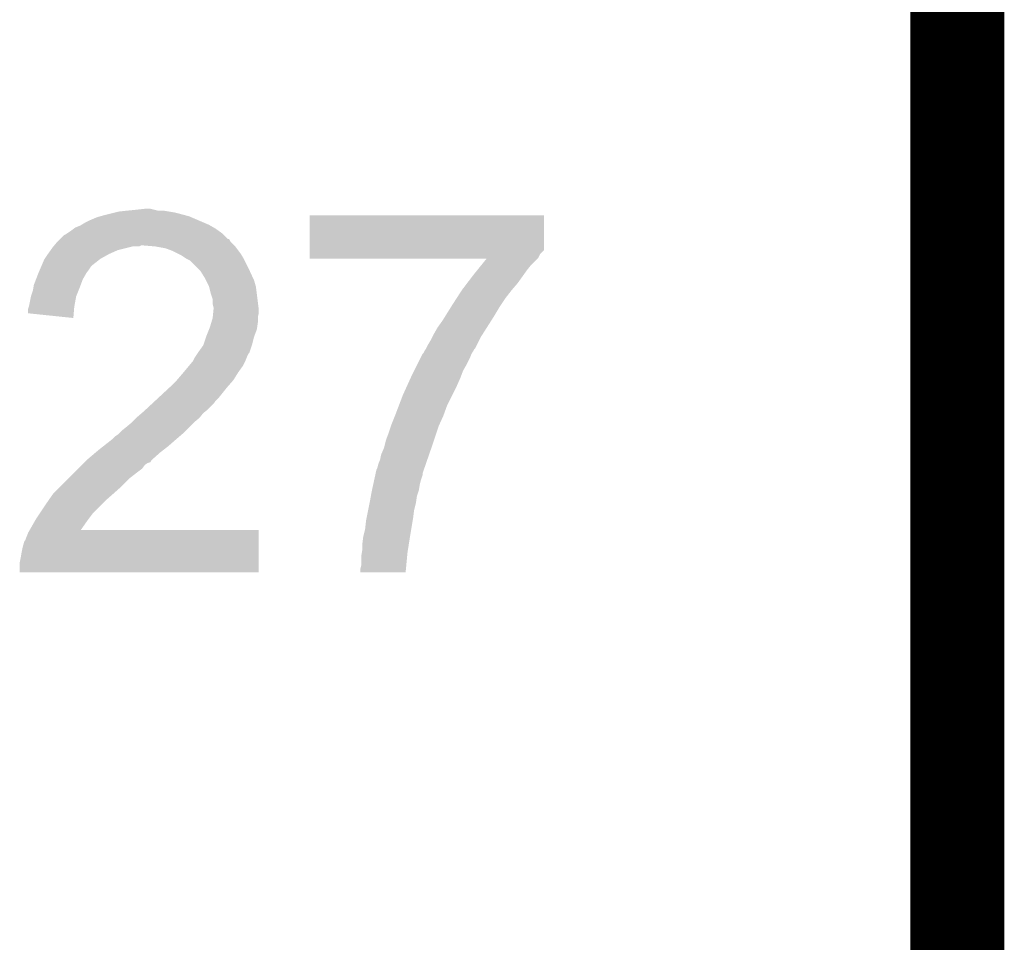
# Model space of a CAD drawing. Extents: x -4 to 126, y -8 to 66.
# Tile 249 of 256: x 123.23 to 125.89, y 36.41 to 38.9. Entities that reach past the tile are written whole.
import ezdxf

# ---------------------------------------------------------------- set-up
doc = ezdxf.new("R2010")
doc.units = 0
doc.layers.add('CLICKER_2_FOR_TMPM4L4A_V104_GKO', color=14, linetype='CONTINUOUS')
doc.layers.add('CLICKER_2_FOR_TMPM4L4A_V104_GTO', color=11, linetype='CONTINUOUS')

msp = doc.modelspace()

# ---------------------------------------------------------------- linework, layer by layer
at = {"layer": 'CLICKER_2_FOR_TMPM4L4A_V104_GKO', "const_width": 0.254}
msp.add_lwpolyline([(125.76302, -3.95986), (125.76302, 61.83376)], dxfattribs=at)
at = {"layer": 'CLICKER_2_FOR_TMPM4L4A_V104_GTO'}
for points in [[(123.44146, 38.364162), (123.450346, 38.3667), (123.696304, 38.364162), (123.690382, 38.3667)], [(123.450346, 38.3667), (123.45924, 38.36924), (123.690382, 38.3667), (123.680858, 38.36924)], [(123.45924, 38.36924), (123.48972, 38.37686), (123.680858, 38.36924), (123.65228, 38.37686)], [(123.48972, 38.37686), (123.499882, 38.3794), (123.65228, 38.37686), (123.637042, 38.3794)], [(123.499882, 38.3794), (123.52274, 38.38194), (123.637042, 38.3794), (123.621802, 38.38194)], [(123.52274, 38.38194), (123.54814, 38.38448), (123.606562, 38.38194), (123.5964, 38.38448)], [(123.54814, 38.38448), (123.571002, 38.38702), (123.5964, 38.38448), (123.586242, 38.38702)], [(124.015504, 38.275254), (124.01552, 38.369218), (124.647954, 38.275254), (124.64796, 38.369218)], [(124.01552, 38.369218), (124.015522, 38.36924), (124.64796, 38.369218), (124.015522, 38.36924)], [(123.38304, 38.33622), (123.395742, 38.3413), (123.757058, 38.33622), (123.748168, 38.3413)], [(123.395742, 38.3413), (123.399974, 38.34384), (123.748168, 38.3413), (123.743722, 38.34384)], [(123.399974, 38.34384), (123.40844, 38.34892), (123.743722, 38.34384), (123.73187, 38.34892)], [(123.40844, 38.34892), (123.42368, 38.35654), (123.73187, 38.34892), (123.71409, 38.35654)], [(123.42368, 38.35654), (123.44146, 38.364162), (123.71409, 38.35654), (123.696304, 38.364162)], [(123.3424, 38.30574), (123.352564, 38.315902), (123.794526, 38.30574), (123.78436, 38.315902)], [(123.352564, 38.315902), (123.357642, 38.318442), (123.78436, 38.315902), (123.78182, 38.318442)], [(123.357642, 38.318442), (123.361446, 38.320978), (123.78182, 38.318442), (123.779282, 38.320978)], [(123.361446, 38.320978), (123.37288, 38.3286), (123.779282, 38.320978), (123.768614, 38.3286)], [(123.37288, 38.3286), (123.379652, 38.33368), (123.768614, 38.3286), (123.761502, 38.33368)], [(123.379652, 38.33368), (123.38304, 38.33622), (123.761502, 38.33368), (123.757058, 38.33622)], [(123.32208, 38.28288), (123.324196, 38.28542), (123.527818, 38.28288), (123.537978, 38.28542)], [(123.324196, 38.28542), (123.32631, 38.287958), (123.555756, 38.28542), (123.560836, 38.287958)], [(123.32631, 38.287958), (123.326312, 38.28796), (123.560836, 38.287958), (123.568462, 38.28796)], [(123.326312, 38.28796), (123.334778, 38.298118), (123.8123, 38.28796), (123.802144, 38.298118)], [(123.334778, 38.298118), (123.33478, 38.29812), (123.802144, 38.298118), (123.802142, 38.29812)], [(123.33478, 38.29812), (123.339856, 38.303196), (123.802142, 38.29812), (123.799602, 38.303196)], [(123.339856, 38.303196), (123.342394, 38.305734), (123.799602, 38.303196), (123.797066, 38.305734)], [(123.342394, 38.305734), (123.3424, 38.30574), (123.797066, 38.305734), (123.794526, 38.30574)], [(123.598942, 38.28542), (123.568462, 38.28796), (123.81484, 38.28542), (123.8123, 38.28796)], [(123.598954, 38.285418), (123.598942, 38.28542), (123.81484, 38.285418), (123.81484, 38.28542)], [(123.626878, 38.28034), (123.598954, 38.285418), (123.81865, 38.28034), (123.81484, 38.285418)], [(123.300912, 38.2524), (123.30938, 38.2651), (123.451622, 38.2524), (123.47448, 38.2651)], [(123.30938, 38.2651), (123.316636, 38.27526), (123.47448, 38.2651), (123.497338, 38.27526)], [(123.316636, 38.27526), (123.32208, 38.28288), (123.497338, 38.27526), (123.527818, 38.28288)], [(123.6472, 38.27272), (123.626878, 38.28034), (123.824366, 38.27272), (123.81865, 38.28034)], [(123.662444, 38.265098), (123.6472, 38.27272), (123.830082, 38.265098), (123.824366, 38.27272)], [(123.667518, 38.26256), (123.662444, 38.265098), (123.831606, 38.26256), (123.830082, 38.265098)], [(123.682758, 38.252402), (123.667518, 38.26256), (123.8377, 38.252402), (123.831606, 38.26256)], [(124.0155, 38.25494), (124.015502, 38.265096), (124.632718, 38.25494), (124.637798, 38.265096)], [(124.015502, 38.265096), (124.015504, 38.275254), (124.637798, 38.265096), (124.647954, 38.275254)], [(123.288334, 38.22446), (123.2916, 38.23208), (123.42114, 38.22446), (123.42622, 38.23208)], [(123.2916, 38.23208), (123.292688, 38.234618), (123.42622, 38.23208), (123.42876, 38.234618)], [(123.292688, 38.234618), (123.299222, 38.249862), (123.42876, 38.234618), (123.448358, 38.249862)], [(123.299222, 38.249862), (123.300912, 38.2524), (123.448358, 38.249862), (123.451622, 38.2524)], [(123.682762, 38.2524), (123.682758, 38.252402), (123.8377, 38.2524), (123.8377, 38.252402)], [(123.692916, 38.247322), (123.682762, 38.2524), (123.84024, 38.247322), (123.8377, 38.2524)], [(123.71324, 38.227), (123.692916, 38.247322), (123.8504, 38.227), (123.84024, 38.247322)], [(124.0155, 38.252422), (124.0155, 38.25494), (124.6302, 38.252422), (124.632718, 38.25494)], [(124.492974, 38.2524), (124.0155, 38.252422), (124.630178, 38.2524), (124.6302, 38.252422)], [(124.468242, 38.22192), (124.478546, 38.234618), (124.60224, 38.22192), (124.612398, 38.234618)], [(124.478546, 38.234618), (124.492974, 38.2524), (124.612398, 38.234618), (124.630178, 38.2524)], [(123.277142, 38.19652), (123.283978, 38.214298), (123.40336, 38.19652), (123.413518, 38.214298)], [(123.283978, 38.214298), (123.28398, 38.2143), (123.413518, 38.214298), (123.413518, 38.2143)], [(123.28398, 38.2143), (123.288334, 38.22446), (123.413518, 38.2143), (123.42114, 38.22446)], [(123.720858, 38.219382), (123.71324, 38.227), (123.853918, 38.219382), (123.8504, 38.227)], [(123.73356, 38.199058), (123.720858, 38.219382), (123.8633, 38.199058), (123.853918, 38.219382)], [(124.440576, 38.18636), (124.46, 38.21176), (124.57684, 38.18636), (124.594982, 38.21176)], [(124.46, 38.21176), (124.468242, 38.22192), (124.594982, 38.21176), (124.60224, 38.22192)], [(123.270434, 38.1762), (123.271282, 38.181282), (123.39574, 38.1762), (123.397644, 38.181282)], [(123.271282, 38.181282), (123.277142, 38.19652), (123.397644, 38.181282), (123.40336, 38.19652)], [(123.7361, 38.19398), (123.73356, 38.199058), (123.865642, 38.19398), (123.8633, 38.199058)], [(123.74372, 38.178742), (123.7361, 38.19398), (123.869994, 38.178742), (123.865642, 38.19398)], [(124.426982, 38.168582), (124.440576, 38.18636), (124.5616, 38.168582), (124.57684, 38.18636)], [(123.263662, 38.1508), (123.26874, 38.16604), (123.38558, 38.1508), (123.391676, 38.16604)], [(123.26874, 38.16604), (123.270434, 38.1762), (123.391676, 38.16604), (123.39574, 38.1762)], [(123.744358, 38.176198), (123.74372, 38.178742), (123.87072, 38.176198), (123.869994, 38.178742)], [(123.748802, 38.15842), (123.744358, 38.176198), (123.872944, 38.15842), (123.87072, 38.176198)], [(123.753878, 38.143182), (123.748802, 38.15842), (123.874848, 38.143182), (123.872944, 38.15842)], [(124.412188, 38.14572), (124.42698, 38.168578), (124.54382, 38.14572), (124.561596, 38.168578)], [(124.42698, 38.168578), (124.426982, 38.168582), (124.561596, 38.168578), (124.5616, 38.168582)], [(123.25858, 38.125402), (123.26366, 38.150798), (123.38096, 38.125402), (123.38558, 38.150798)], [(123.26366, 38.150798), (123.263662, 38.1508), (123.38558, 38.150798), (123.38558, 38.1508)], [(123.75388, 38.130482), (123.753878, 38.143182), (123.876436, 38.130482), (123.874848, 38.143182)], [(123.75642, 38.120322), (123.75388, 38.130482), (123.877706, 38.120322), (123.876436, 38.130482)], [(124.39904, 38.1254), (124.412188, 38.14572), (124.530272, 38.1254), (124.54382, 38.14572)], [(123.25604, 38.1051), (123.256042, 38.117782), (123.379006, 38.1051), (123.380072, 38.117782)], [(123.377938, 38.092382), (123.25604, 38.1051), (123.377938, 38.092382), (123.379006, 38.1051)], [(123.256042, 38.117782), (123.257734, 38.122862), (123.380072, 38.117782), (123.3805, 38.122862)], [(123.257734, 38.122862), (123.25858, 38.125402), (123.3805, 38.122862), (123.38096, 38.125402)], [(123.754132, 38.094918), (123.755148, 38.105078), (123.8758, 38.094918), (123.87834, 38.105078)], [(123.755148, 38.105078), (123.756164, 38.115238), (123.87834, 38.105078), (123.87834, 38.115238)], [(123.756164, 38.115238), (123.75642, 38.117778), (123.87834, 38.115238), (123.878024, 38.117778)], [(123.75642, 38.117778), (123.75642, 38.120322), (123.878024, 38.117778), (123.877706, 38.120322)], [(124.381576, 38.09746), (124.397452, 38.122862), (124.51334, 38.09746), (124.52858, 38.122862)], [(124.397452, 38.122862), (124.39904, 38.1254), (124.52858, 38.122862), (124.530272, 38.1254)], [(123.74626, 38.066978), (123.75007, 38.07968), (123.873984, 38.066978), (123.8758, 38.07968)], [(123.75007, 38.07968), (123.75388, 38.092382), (123.8758, 38.07968), (123.8758, 38.092382)], [(123.75388, 38.092382), (123.754132, 38.094918), (123.8758, 38.092382), (123.8758, 38.094918)], [(124.36094, 38.066982), (124.37364, 38.08476), (124.493944, 38.066982), (124.505258, 38.08476)], [(124.37364, 38.08476), (124.381576, 38.09746), (124.505258, 38.08476), (124.51334, 38.09746)], [(123.7361, 38.04158), (123.744226, 38.061896), (123.86564, 38.04158), (123.873258, 38.061896)], [(123.744226, 38.061896), (123.74626, 38.066978), (123.873258, 38.061896), (123.873984, 38.066978)], [(124.346968, 38.041578), (124.35078, 38.049198), (124.47778, 38.041578), (124.482628, 38.049198)], [(124.35078, 38.049198), (124.36094, 38.066982), (124.482628, 38.049198), (124.493944, 38.066982)], [(123.72848, 38.018722), (123.729326, 38.021262), (123.859712, 38.018722), (123.86056, 38.021262)], [(123.729326, 38.021262), (123.736098, 38.041578), (123.86056, 38.021262), (123.86564, 38.041578)], [(123.736098, 38.041578), (123.7361, 38.04158), (123.86564, 38.041578), (123.86564, 38.04158)], [(124.33046, 38.011102), (124.33554, 38.021258), (124.462538, 38.011102), (124.467616, 38.021258)], [(124.33554, 38.021258), (124.34316, 38.03396), (124.467616, 38.021258), (124.47397, 38.03396)], [(124.34316, 38.03396), (124.346968, 38.041578), (124.47397, 38.03396), (124.47778, 38.041578)], [(123.709006, 37.99078), (123.71239, 37.995856), (123.84786, 37.99078), (123.850398, 37.995856)], [(123.71239, 37.995856), (123.714084, 37.998398), (123.850398, 37.995856), (123.852936, 37.998398)], [(123.714084, 37.998398), (123.71578, 38.00094), (123.852936, 37.998398), (123.853782, 38.00094)], [(123.71578, 38.00094), (123.72848, 38.018722), (123.853782, 38.00094), (123.859712, 38.018722)], [(124.31395, 37.98316), (124.320302, 37.99586), (124.4473, 37.98316), (124.45238, 37.99586)], [(124.320302, 37.99586), (124.322842, 37.998404), (124.45238, 37.99586), (124.454074, 37.998404)], [(124.322842, 37.998404), (124.325378, 38.003478), (124.454074, 37.998404), (124.457458, 38.003478)], [(124.325378, 38.003478), (124.325382, 38.003482), (124.457458, 38.003478), (124.45746, 38.003482)], [(124.325382, 38.003482), (124.328762, 38.008556), (124.45746, 38.003482), (124.459998, 38.008556)], [(124.328762, 38.008556), (124.330458, 38.0111), (124.459998, 38.008556), (124.462538, 38.0111)], [(124.330458, 38.0111), (124.33046, 38.011102), (124.462538, 38.0111), (124.462538, 38.011102)], [(123.689532, 37.96284), (123.697998, 37.972998), (123.835158, 37.96284), (123.840238, 37.972998)], [(123.697998, 37.972998), (123.700542, 37.975544), (123.840238, 37.972998), (123.84151, 37.975544)], [(123.700542, 37.975544), (123.70181, 37.97808), (123.84151, 37.975544), (123.84278, 37.97808)], [(123.70181, 37.97808), (123.705622, 37.985702), (123.84278, 37.97808), (123.845828, 37.985702)], [(123.705622, 37.985702), (123.709006, 37.99078), (123.845828, 37.985702), (123.84786, 37.99078)], [(124.29744, 37.95014), (124.306332, 37.967922), (124.42952, 37.95014), (124.43968, 37.967922)], [(124.306332, 37.967922), (124.31395, 37.98316), (124.43968, 37.967922), (124.4473, 37.98316)], [(123.65736, 37.92474), (123.6726, 37.94252), (123.80976, 37.92474), (123.820872, 37.94252)], [(123.6726, 37.94252), (123.674716, 37.94506), (123.820872, 37.94252), (123.82246, 37.94506)], [(123.674716, 37.94506), (123.689532, 37.96284), (123.82246, 37.94506), (123.835158, 37.96284)], [(124.28774, 37.92982), (124.29236, 37.93998), (124.4219, 37.92982), (124.42571, 37.93998)], [(124.29236, 37.93998), (124.29744, 37.95014), (124.42571, 37.93998), (124.42952, 37.95014)], [(123.63958, 37.90696), (123.657358, 37.924738), (123.794202, 37.90696), (123.80976, 37.924738)], [(123.657358, 37.924738), (123.65736, 37.92474), (123.80976, 37.924738), (123.80976, 37.92474)], [(124.27735, 37.90696), (124.28774, 37.92982), (124.41174, 37.90696), (124.4219, 37.92982)], [(123.60949, 37.87902), (123.636844, 37.90442), (123.77166, 37.87902), (123.79198, 37.90442)], [(123.636844, 37.90442), (123.63958, 37.90696), (123.79198, 37.90442), (123.794202, 37.90696)], [(124.26696, 37.8841), (124.27735, 37.90696), (124.40031, 37.8841), (124.41174, 37.90696)], [(123.573928, 37.845998), (123.59034, 37.861238), (123.741178, 37.845998), (123.756418, 37.861238)], [(123.59034, 37.861238), (123.598548, 37.86886), (123.756418, 37.861238), (123.7615, 37.86886)], [(123.598548, 37.86886), (123.60949, 37.87902), (123.7615, 37.86886), (123.77166, 37.87902)], [(124.256314, 37.856158), (124.26696, 37.8841), (124.38634, 37.856158), (124.40031, 37.8841)], [(123.55068, 37.82568), (123.56253, 37.835838), (123.72035, 37.82568), (123.728478, 37.835838)], [(123.56253, 37.835838), (123.56846, 37.84092), (123.728478, 37.835838), (123.73483, 37.84092)], [(123.56846, 37.84092), (123.573928, 37.845998), (123.73483, 37.84092), (123.741178, 37.845998)], [(124.24664, 37.83076), (124.256314, 37.856158), (124.377102, 37.83076), (124.38634, 37.856158)], [(123.5202, 37.79774), (123.535438, 37.810438), (123.69038, 37.79774), (123.703078, 37.810438)], [(123.535438, 37.810438), (123.535442, 37.810442), (123.703078, 37.810438), (123.703082, 37.810442)], [(123.535442, 37.810442), (123.548138, 37.823138), (123.703082, 37.810442), (123.718318, 37.823138)], [(123.548138, 37.823138), (123.55068, 37.82568), (123.718318, 37.823138), (123.72035, 37.82568)], [(124.23648, 37.80536), (124.245624, 37.828222), (124.365788, 37.80536), (124.37618, 37.828222)], [(124.245624, 37.828222), (124.24664, 37.83076), (124.37618, 37.828222), (124.377102, 37.83076)], [(123.49988, 37.77996), (123.507502, 37.787582), (123.6726, 37.77996), (123.680222, 37.787582)], [(123.507502, 37.787582), (123.5202, 37.79774), (123.680222, 37.787582), (123.69038, 37.79774)], [(124.221242, 37.762182), (124.22886, 37.7825), (124.35078, 37.762182), (124.357552, 37.7825)], [(124.22886, 37.7825), (124.234786, 37.800278), (124.357552, 37.7825), (124.36348, 37.800278)], [(124.234786, 37.800278), (124.23648, 37.80536), (124.36348, 37.800278), (124.365788, 37.80536)], [(123.45947, 37.74694), (123.4821, 37.76472), (123.634502, 37.74694), (123.65482, 37.76472)], [(123.4821, 37.76472), (123.48972, 37.77234), (123.65482, 37.76472), (123.66371, 37.77234)], [(123.48972, 37.77234), (123.497342, 37.777422), (123.66371, 37.77234), (123.669638, 37.777422)], [(123.497342, 37.777422), (123.49988, 37.77996), (123.669638, 37.777422), (123.6726, 37.77996)], [(124.21616, 37.741862), (124.221242, 37.762182), (124.344006, 37.741862), (124.35078, 37.762182)], [(123.41352, 37.70884), (123.437534, 37.72916), (123.588782, 37.70884), (123.61164, 37.72916)], [(123.437534, 37.72916), (123.44654, 37.73678), (123.61164, 37.72916), (123.621438, 37.73678)], [(123.44654, 37.73678), (123.45947, 37.74694), (123.621438, 37.73678), (123.634502, 37.74694)], [(124.208542, 37.724082), (124.21507, 37.73932), (124.337884, 37.724082), (124.34316, 37.73932)], [(124.21507, 37.73932), (124.21616, 37.741862), (124.34316, 37.73932), (124.344006, 37.741862)], [(123.400818, 37.696138), (123.405898, 37.701218), (123.570998, 37.696138), (123.578616, 37.701218)], [(123.405898, 37.701218), (123.40844, 37.70376), (123.578616, 37.701218), (123.586232, 37.70376)], [(123.40844, 37.70376), (123.413516, 37.708836), (123.586232, 37.70376), (123.588778, 37.708836)], [(123.413516, 37.708836), (123.41352, 37.70884), (123.588778, 37.708836), (123.588782, 37.70884)], [(124.200922, 37.698682), (124.206, 37.711382), (124.329092, 37.698682), (124.333488, 37.711382)], [(124.206, 37.711382), (124.208542, 37.724082), (124.333488, 37.711382), (124.337884, 37.724082)], [(123.365258, 37.660578), (123.38304, 37.67836), (123.53036, 37.660578), (123.55322, 37.67836)], [(123.38304, 37.67836), (123.390658, 37.685978), (123.55322, 37.67836), (123.563378, 37.685978)], [(123.390658, 37.685978), (123.400818, 37.696138), (123.563378, 37.685978), (123.570998, 37.696138)], [(124.19363, 37.673276), (124.195842, 37.683442), (124.3203, 37.673276), (124.323818, 37.683442)], [(124.195842, 37.683442), (124.198382, 37.688522), (124.323818, 37.683442), (124.325576, 37.688522)], [(124.198382, 37.688522), (124.200922, 37.698682), (124.325576, 37.688522), (124.329092, 37.698682)], [(123.3424, 37.63772), (123.365258, 37.660578), (123.5075, 37.63772), (123.53036, 37.660578)], [(124.187004, 37.6428), (124.189214, 37.65296), (124.31268, 37.6428), (124.315222, 37.65296)], [(124.189214, 37.65296), (124.192526, 37.668198), (124.315222, 37.65296), (124.320298, 37.668198)], [(124.192526, 37.668198), (124.19363, 37.673276), (124.320298, 37.668198), (124.3203, 37.673276)], [(123.324622, 37.619942), (123.3424, 37.63772), (123.487498, 37.619942), (123.5075, 37.63772)], [(124.18083, 37.612318), (124.18314, 37.62502), (124.30506, 37.612318), (124.309292, 37.62502)], [(124.18314, 37.62502), (124.18369, 37.627558), (124.309292, 37.62502), (124.310138, 37.627558)], [(124.18369, 37.627558), (124.187004, 37.6428), (124.310138, 37.627558), (124.31268, 37.6428)], [(123.288212, 37.566598), (123.30684, 37.59454), (123.4313, 37.566598), (123.459238, 37.59454)], [(123.30684, 37.59454), (123.310396, 37.599622), (123.459238, 37.59454), (123.46432, 37.599622)], [(123.310396, 37.599622), (123.322842, 37.6174), (123.46432, 37.599622), (123.48464, 37.6174)], [(123.322842, 37.6174), (123.324622, 37.619942), (123.48464, 37.6174), (123.487498, 37.619942)], [(124.173486, 37.574218), (124.177552, 37.59454), (124.29744, 37.574218), (124.30252, 37.59454)], [(124.177552, 37.59454), (124.17806, 37.59708), (124.30252, 37.59454), (124.302882, 37.59708)], [(124.17806, 37.59708), (124.18083, 37.612318), (124.302882, 37.59708), (124.30506, 37.612318)], [(124.169424, 37.5539), (124.173486, 37.574218), (124.2949, 37.5539), (124.29744, 37.574218)], [(123.260392, 37.52088), (123.274908, 37.54628), (123.398322, 37.52088), (123.41606, 37.54628)], [(123.274908, 37.54628), (123.27636, 37.54882), (123.41606, 37.54628), (123.417964, 37.54882)], [(123.27636, 37.54882), (123.288212, 37.566598), (123.417964, 37.54882), (123.4313, 37.566598)], [(124.16536, 37.523422), (124.1679, 37.546278), (124.28982, 37.523422), (124.293628, 37.546278)], [(124.1679, 37.546278), (124.169424, 37.5539), (124.293628, 37.546278), (124.2949, 37.5539)], [(123.25604, 37.513262), (123.26038, 37.520858), (123.878338, 37.513262), (123.87834, 37.520858)], [(123.26038, 37.520858), (123.260392, 37.52088), (123.87834, 37.520858), (123.398322, 37.52088)], [(124.161548, 37.50818), (124.16536, 37.523422), (124.28728, 37.50818), (124.28982, 37.523422)], [(123.2408, 37.47262), (123.245884, 37.490402), (123.87833, 37.47262), (123.878334, 37.490402)], [(123.245884, 37.490402), (123.24842, 37.492944), (123.878334, 37.490402), (123.878334, 37.492944)], [(123.24842, 37.492944), (123.25096, 37.50056), (123.878334, 37.492944), (123.878336, 37.50056)], [(123.25096, 37.50056), (123.25604, 37.513262), (123.878336, 37.50056), (123.878338, 37.513262)], [(124.15774, 37.48278), (124.16028, 37.5031), (124.283268, 37.48278), (124.286476, 37.5031)], [(124.16028, 37.5031), (124.161548, 37.50818), (124.286476, 37.5031), (124.28728, 37.50818)], [(123.23826, 37.45992), (123.2408, 37.47262), (123.878328, 37.45992), (123.87833, 37.47262)], [(124.15647, 37.459922), (124.15774, 37.467542), (124.27966, 37.459922), (124.280862, 37.467542)], [(124.15774, 37.467542), (124.15774, 37.48278), (124.280862, 37.467542), (124.283268, 37.48278)], [(123.23318, 37.431982), (123.23572, 37.44468), (123.878322, 37.431982), (123.878324, 37.44468)], [(123.23572, 37.44468), (123.23826, 37.45992), (123.878324, 37.44468), (123.878328, 37.45992)], [(124.1552, 37.452302), (124.15647, 37.459922), (124.27893, 37.452302), (124.27966, 37.459922)], [(124.1552, 37.426902), (124.1552, 37.452302), (124.276502, 37.426902), (124.27893, 37.452302)], [(123.23318, 37.406602), (123.23318, 37.431982), (123.878318, 37.406602), (123.878322, 37.431982)], [(124.15266, 37.416742), (124.1552, 37.426902), (124.27553, 37.416742), (124.276502, 37.426902)], [(124.15266, 37.406602), (124.15266, 37.416742), (124.274562, 37.406602), (124.27553, 37.416742)], [(123.878318, 37.40658), (123.23318, 37.406602), (123.878318, 37.40658), (123.878318, 37.406602)], [(124.27456, 37.40658), (124.15266, 37.406602), (124.27456, 37.40658), (124.274562, 37.406602)]]:
    msp.add_solid(points, dxfattribs=at)

doc.saveas('drawing.dxf')
